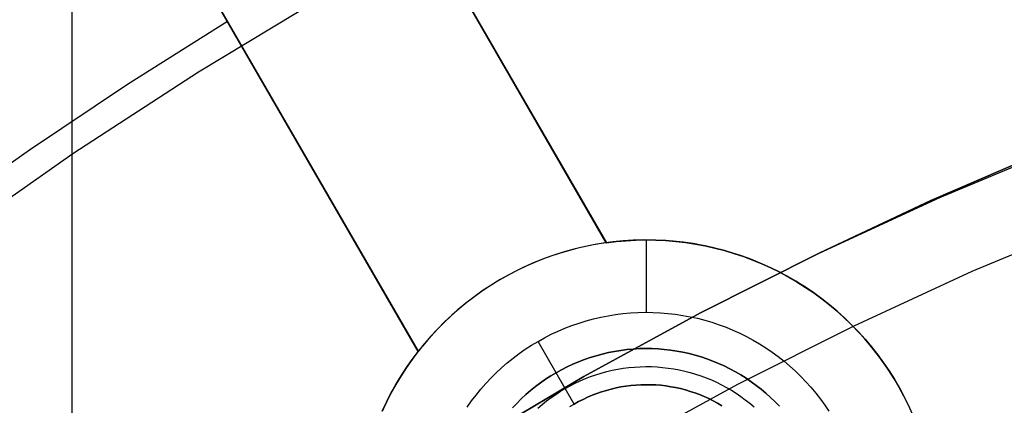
# Model space of a CAD drawing. Header units: millimetres. Extents: x -267 to 897, y -4167 to -3150.
# Tile 100 of 177: x 280 to 293, y -3471 to -3466. Entities that reach past the tile are written whole.
import ezdxf

# ---------------------------------------------------------------- set-up
doc = ezdxf.new("R2010")
doc.units = ezdxf.units.MM
doc.layers.add('1', color=7, linetype='Continuous')
doc.layers.add('BLANCO METALICO', color=7, linetype='Continuous', true_color=0xededed)

msp = doc.modelspace()

# ---------------------------------------------------------------- linework, layer by layer
at = {"layer": '1', "color": 250, "true_color": 0x111111}
for p, q in [((280.284, -3461.07, 81.1), (280.284, -3475.568, 81.1)), ((292.269, -3468.247, 81.1), (293.961, -3467.538, 81.1)), ((292.144, -3468.287, 81.1), (293.709, -3467.611, 81.1)), ((293.709, -3467.611, 81.1), (292.144, -3468.287, 81.1)), ((290.602, -3469.015, 81.1), (292.269, -3468.247, 81.1)), ((290.602, -3469.015, 81.1), (292.144, -3468.287, 81.1)), ((292.144, -3468.287, 81.1), (290.602, -3469.015, 81.1)), ((288.964, -3469.839, 81.1), (290.602, -3469.015, 81.1)), ((290.602, -3469.015, 81.1), (288.964, -3469.839, 81.1)), ((287.354, -3470.72, 81.1), (288.964, -3469.839, 81.1)), ((288.964, -3469.839, 81.1), (287.354, -3470.72, 81.1)), ((285.776, -3471.656, 81.1), (287.354, -3470.72, 81.1)), ((287.354, -3470.72, 81.1), (285.776, -3471.656, 81.1))]:
    msp.add_line(p, q, dxfattribs=at)
at = {"layer": '1', "color": 29, "true_color": 0x4d342b}
for p, q in [((282.033, -3466.507, 90.562), (283.803, -3465.438, 90.562)), ((282.033, -3466.507, 90.562), (283.803, -3465.438, 90.562)), ((280.3, -3467.637, 90.562), (282.033, -3466.507, 90.562)), ((280.3, -3467.637, 90.562), (282.033, -3466.507, 90.562)), ((278.608, -3468.826, 90.562), (280.3, -3467.637, 90.562)), ((278.608, -3468.826, 90.562), (280.3, -3467.637, 90.562))]:
    msp.add_line(p, q, dxfattribs=at)
at = {"layer": '1', "color": 7, "true_color": 0xffffff}
for p, q in [((292.717, -3469.265, 2.46), (294.374, -3468.571, 2.46)), ((291.085, -3470.017, 2.46), (292.717, -3469.265, 2.46)), ((289.48, -3470.824, 2.46), (291.085, -3470.017, 2.46)), ((287.904, -3471.686, 2.46), (289.48, -3470.824, 2.46))]:
    msp.add_line(p, q, dxfattribs=at)
at = {"layer": 'BLANCO METALICO'}
for p, q in [((279.196, -3454.203, 259.532), (287.665, -3468.871, 259.532)), ((287.664, -3468.871, 260.955), (279.196, -3454.203, 259.774)), ((276.598, -3455.702, 259.774), (285.068, -3470.371, 260.955)), ((285.067, -3470.372, 259.532), (276.598, -3455.703, 259.532)), ((287.665, -3468.871, 260.244), (282.565, -3460.037, 260.244)), ((279.967, -3461.538, 260.244), (285.067, -3470.372, 260.244)), ((281.055, -3466.678, 259.532), (282.434, -3465.809, 259.532)), ((279.701, -3467.584, 259.532), (281.055, -3466.678, 259.532)), ((278.372, -3468.526, 259.532), (279.701, -3467.584, 259.532)), ((287.401, -3468.917, 260.949), (287.27, -3468.947, 260.946)), ((287.487, -3468.9, 262.032), (287.352, -3468.928, 262.032)), ((287.532, -3468.892, 260.951), (287.401, -3468.917, 260.949)), ((287.623, -3468.877, 262.032), (287.487, -3468.9, 262.032)), ((287.664, -3468.871, 260.955), (287.532, -3468.892, 260.951)), ((287.76, -3468.859, 262.032), (287.623, -3468.877, 262.032)), ((287.8, -3468.854, 260.782), (287.664, -3468.871, 260.782)), ((287.665, -3468.871, 259.532), (287.664, -3468.871, 260.955)), ((287.665, -3468.871, 259.532), (287.801, -3468.854, 259.532)), ((287.897, -3468.845, 262.032), (287.76, -3468.859, 262.032)), ((287.937, -3468.842, 260.782), (287.8, -3468.854, 260.782)), ((287.801, -3468.854, 259.532), (287.937, -3468.842, 259.532)), ((288.035, -3468.836, 262.032), (287.897, -3468.845, 262.032)), ((287.937, -3468.842, 259.532), (288.074, -3468.835, 259.532)), ((288.074, -3468.835, 260.782), (287.937, -3468.842, 260.782)), ((288.173, -3468.832, 262.032), (288.035, -3468.836, 262.032)), ((288.074, -3468.835, 259.532), (288.211, -3468.832, 259.532)), ((288.211, -3468.832, 260.782), (288.074, -3468.835, 260.782)), ((288.311, -3468.833, 262.032), (288.173, -3468.832, 262.032)), ((288.211, -3468.832, 259.532), (288.348, -3468.834, 259.532)), ((288.348, -3468.834, 260.782), (288.211, -3468.832, 260.782)), ((288.221, -3469.832, 262.032), (288.221, -3468.832, 262.032)), ((288.449, -3468.838, 262.032), (288.311, -3468.833, 262.032)), ((288.348, -3468.834, 259.532), (288.485, -3468.841, 259.532)), ((288.485, -3468.841, 260.782), (288.348, -3468.834, 260.782)), ((288.587, -3468.849, 262.032), (288.449, -3468.838, 262.032)), ((288.485, -3468.841, 259.532), (288.622, -3468.852, 259.532)), ((288.621, -3468.852, 260.782), (288.485, -3468.841, 260.782)), ((288.724, -3468.864, 262.032), (288.587, -3468.849, 262.032)), ((288.758, -3468.868, 260.782), (288.621, -3468.852, 260.782)), ((288.622, -3468.852, 259.532), (288.758, -3468.868, 259.532)), ((288.861, -3468.883, 262.032), (288.724, -3468.864, 262.032)), ((288.758, -3468.868, 259.532), (288.894, -3468.889, 259.532)), ((288.893, -3468.889, 260.782), (288.758, -3468.868, 260.782)), ((288.997, -3468.908, 262.032), (288.861, -3468.883, 262.032)), ((289.028, -3468.914, 260.782), (288.893, -3468.889, 260.782)), ((288.894, -3468.889, 259.532), (289.028, -3468.914, 259.532)), ((289.132, -3468.937, 262.032), (288.997, -3468.908, 262.032)), ((289.028, -3468.914, 259.532), (289.162, -3468.944, 259.532)), ((289.162, -3468.944, 260.782), (289.028, -3468.914, 260.782)), ((286.953, -3469.038, 262.032), (286.822, -3469.084, 262.032)), ((287.013, -3469.019, 260.942), (286.886, -3469.061, 260.94)), ((287.084, -3468.997, 262.032), (286.953, -3469.038, 262.032)), ((287.141, -3468.98, 260.944), (287.013, -3469.019, 260.942)), ((287.217, -3468.96, 262.032), (287.084, -3468.997, 262.032)), ((287.27, -3468.947, 260.946), (287.141, -3468.98, 260.944)), ((287.352, -3468.928, 262.032), (287.217, -3468.96, 262.032)), ((287.284, -3468.943, 260.948), (287.284, -3468.943, 262.032)), ((289.266, -3468.971, 262.032), (289.132, -3468.937, 262.032)), ((289.162, -3468.944, 259.532), (289.295, -3468.979, 259.532)), ((289.294, -3468.978, 260.782), (289.162, -3468.944, 260.782)), ((289.398, -3469.009, 262.032), (289.266, -3468.971, 262.032)), ((289.426, -3469.018, 260.782), (289.294, -3468.978, 260.782)), ((289.295, -3468.979, 259.532), (289.426, -3469.018, 259.532)), ((289.53, -3469.052, 262.032), (289.398, -3469.009, 262.032)), ((289.426, -3469.018, 259.532), (289.556, -3469.061, 259.532)), ((289.556, -3469.061, 260.782), (289.426, -3469.018, 260.782)), ((289.659, -3469.099, 262.032), (289.53, -3469.052, 262.032)), ((286.567, -3469.19, 262.032), (286.443, -3469.249, 262.032)), ((286.638, -3469.159, 260.937), (286.516, -3469.214, 260.936)), ((286.694, -3469.135, 262.032), (286.567, -3469.19, 262.032)), ((286.761, -3469.108, 260.938), (286.638, -3469.159, 260.937)), ((286.822, -3469.084, 262.032), (286.694, -3469.135, 262.032)), ((286.886, -3469.061, 260.94), (286.761, -3469.108, 260.938)), ((289.556, -3469.061, 259.532), (289.685, -3469.109, 259.532)), ((289.684, -3469.109, 260.782), (289.556, -3469.061, 260.782)), ((289.787, -3469.151, 262.032), (289.659, -3469.099, 262.032)), ((289.811, -3469.161, 260.782), (289.684, -3469.109, 260.782)), ((289.685, -3469.109, 259.532), (289.812, -3469.162, 259.532)), ((289.913, -3469.207, 262.032), (289.787, -3469.151, 262.032)), ((289.936, -3469.218, 260.782), (289.811, -3469.161, 260.782)), ((289.812, -3469.162, 259.532), (289.936, -3469.218, 259.532)), ((286.32, -3469.313, 262.032), (286.2, -3469.38, 262.032)), ((286.396, -3469.273, 260.936), (286.278, -3469.336, 260.935)), ((286.443, -3469.249, 262.032), (286.32, -3469.313, 262.032)), ((286.516, -3469.214, 260.936), (286.396, -3469.273, 260.936)), ((290.037, -3469.268, 262.032), (289.913, -3469.207, 262.032)), ((289.936, -3469.218, 259.532), (290.059, -3469.279, 259.532)), ((290.059, -3469.279, 260.782), (289.936, -3469.218, 260.782)), ((290.159, -3469.333, 262.032), (290.037, -3469.268, 262.032)), ((290.059, -3469.279, 259.532), (290.18, -3469.344, 259.532)), ((290.18, -3469.344, 260.782), (290.059, -3469.279, 260.782)), ((286.082, -3469.452, 262.032), (285.966, -3469.528, 262.032)), ((286.162, -3469.402, 260.935), (286.049, -3469.473, 260.936)), ((286.2, -3469.38, 262.032), (286.082, -3469.452, 262.032)), ((286.278, -3469.336, 260.935), (286.162, -3469.402, 260.935)), ((290.279, -3469.402, 262.032), (290.159, -3469.333, 262.032)), ((290.18, -3469.344, 259.532), (290.298, -3469.413, 259.532)), ((290.298, -3469.413, 260.782), (290.18, -3469.344, 260.782)), ((290.396, -3469.475, 262.032), (290.279, -3469.402, 262.032)), ((290.298, -3469.413, 259.532), (290.414, -3469.487, 259.532)), ((290.414, -3469.486, 260.782), (290.298, -3469.413, 260.782)), ((285.938, -3469.548, 260.936), (285.83, -3469.626, 260.937)), ((285.966, -3469.528, 262.032), (285.854, -3469.608, 262.032)), ((286.049, -3469.473, 260.936), (285.938, -3469.548, 260.936)), ((290.511, -3469.552, 262.032), (290.396, -3469.475, 262.032)), ((290.527, -3469.563, 260.782), (290.414, -3469.486, 260.782)), ((290.414, -3469.487, 259.532), (290.528, -3469.564, 259.532)), ((290.623, -3469.633, 262.032), (290.511, -3469.552, 262.032)), ((290.638, -3469.644, 260.782), (290.527, -3469.563, 260.782)), ((290.528, -3469.564, 259.532), (290.638, -3469.645, 259.532)), ((285.724, -3469.707, 260.938), (285.621, -3469.793, 260.94)), ((285.744, -3469.692, 262.032), (285.637, -3469.779, 262.032)), ((285.83, -3469.626, 260.937), (285.724, -3469.707, 260.938)), ((285.854, -3469.608, 262.032), (285.744, -3469.692, 262.032)), ((290.732, -3469.718, 262.032), (290.623, -3469.633, 262.032)), ((290.746, -3469.729, 260.782), (290.638, -3469.644, 260.782)), ((290.638, -3469.645, 259.532), (290.746, -3469.729, 259.532)), ((290.838, -3469.806, 262.032), (290.732, -3469.718, 262.032)), ((290.746, -3469.729, 259.532), (290.851, -3469.818, 259.532)), ((290.851, -3469.817, 260.782), (290.746, -3469.729, 260.782)), ((285.533, -3469.87, 262.032), (285.432, -3469.965, 262.032)), ((285.621, -3469.793, 260.94), (285.521, -3469.881, 260.942)), ((285.637, -3469.779, 262.032), (285.533, -3469.87, 262.032)), ((287.689, -3469.879, 262.032), (287.791, -3469.863, 262.032)), ((287.791, -3469.863, 262.032), (287.894, -3469.85, 262.032)), ((287.894, -3469.85, 262.032), (287.997, -3469.84, 262.032)), ((287.997, -3469.84, 262.032), (288.101, -3469.834, 262.032)), ((288.101, -3469.834, 262.032), (288.204, -3469.832, 262.032)), ((288.204, -3469.832, 262.032), (288.308, -3469.833, 262.032)), ((288.308, -3469.833, 262.032), (288.411, -3469.838, 262.032)), ((288.411, -3469.838, 262.032), (288.514, -3469.846, 262.032)), ((288.514, -3469.846, 262.032), (288.617, -3469.858, 262.032)), ((288.617, -3469.858, 262.032), (288.72, -3469.874, 262.032)), ((288.72, -3469.874, 262.032), (288.821, -3469.892, 262.032)), ((290.94, -3469.898, 262.032), (290.838, -3469.806, 262.032)), ((290.952, -3469.909, 260.782), (290.851, -3469.817, 260.782)), ((290.851, -3469.818, 259.532), (290.953, -3469.91, 259.532)), ((285.424, -3469.973, 260.944), (285.33, -3470.068, 260.946)), ((285.432, -3469.965, 262.032), (285.335, -3470.063, 262.032)), ((285.521, -3469.881, 260.942), (285.424, -3469.973, 260.944)), ((287.19, -3470.015, 262.032), (287.288, -3469.981, 262.032)), ((287.288, -3469.981, 262.032), (287.387, -3469.95, 262.032)), ((287.387, -3469.95, 262.032), (287.487, -3469.923, 262.032)), ((287.487, -3469.923, 262.032), (287.587, -3469.9, 262.032)), ((287.587, -3469.9, 262.032), (287.689, -3469.879, 262.032)), ((288.821, -3469.892, 262.032), (288.923, -3469.915, 262.032)), ((288.923, -3469.915, 262.032), (289.023, -3469.941, 262.032)), ((289.023, -3469.941, 262.032), (289.122, -3469.97, 262.032)), ((289.122, -3469.97, 262.032), (289.22, -3470.003, 262.032)), ((289.22, -3470.003, 262.032), (289.317, -3470.039, 262.032)), ((291.04, -3469.994, 262.032), (290.94, -3469.898, 262.032)), ((291.051, -3470.005, 260.782), (290.952, -3469.909, 260.782)), ((290.953, -3469.91, 259.532), (291.051, -3470.005, 259.532)), ((291.136, -3470.093, 262.032), (291.04, -3469.994, 262.032)), ((291.051, -3470.005, 259.532), (291.146, -3470.104, 259.532)), ((291.146, -3470.103, 260.782), (291.051, -3470.005, 260.782)), ((285.33, -3470.068, 260.946), (285.239, -3470.166, 260.949)), ((285.335, -3470.063, 262.032), (285.241, -3470.164, 262.032)), ((286.812, -3470.184, 262.032), (286.904, -3470.136, 262.032)), ((286.904, -3470.136, 262.032), (286.998, -3470.093, 262.032)), ((286.998, -3470.093, 262.032), (287.093, -3470.052, 262.032)), ((287.093, -3470.052, 262.032), (287.19, -3470.015, 262.032)), ((289.317, -3470.039, 262.032), (289.413, -3470.079, 262.032)), ((289.413, -3470.079, 262.032), (289.507, -3470.122, 262.032)), ((289.507, -3470.122, 262.032), (289.6, -3470.168, 262.032)), ((291.229, -3470.195, 262.032), (291.136, -3470.093, 262.032)), ((291.238, -3470.205, 260.782), (291.146, -3470.103, 260.782)), ((291.146, -3470.104, 259.532), (291.238, -3470.205, 259.532)), ((285.151, -3470.268, 262.032), (285.064, -3470.376, 262.032)), ((285.152, -3470.267, 260.952), (285.068, -3470.371, 260.955)), ((285.241, -3470.164, 262.032), (285.151, -3470.268, 262.032)), ((285.239, -3470.166, 260.949), (285.152, -3470.267, 260.952)), ((286.633, -3470.287, 262.032), (286.721, -3470.234, 262.032)), ((286.721, -3470.234, 262.032), (286.812, -3470.184, 262.032)), ((287.221, -3471.1, 261.032), (286.721, -3470.234, 262.032)), ((289.6, -3470.168, 262.032), (289.691, -3470.217, 262.032)), ((289.691, -3470.217, 262.032), (289.781, -3470.269, 262.032)), ((289.781, -3470.269, 262.032), (289.868, -3470.324, 262.032)), ((291.318, -3470.3, 262.032), (291.229, -3470.195, 262.032)), ((291.238, -3470.205, 259.532), (291.326, -3470.31, 259.532)), ((291.326, -3470.31, 260.782), (291.238, -3470.205, 260.782)), ((285.064, -3470.376, 262.032), (284.981, -3470.486, 262.032)), ((284.984, -3470.482, 259.532), (285.067, -3470.372, 259.532)), ((285.068, -3470.371, 260.782), (284.985, -3470.482, 260.782)), ((285.068, -3470.371, 260.955), (285.067, -3470.372, 259.532)), ((286.378, -3470.465, 262.032), (286.461, -3470.403, 262.032)), ((286.461, -3470.403, 262.032), (286.546, -3470.343, 262.032)), ((286.546, -3470.343, 262.032), (286.633, -3470.287, 262.032)), ((287.526, -3470.431, 256.532), (287.609, -3470.408, 256.532)), ((287.609, -3470.408, 261.532), (287.526, -3470.431, 261.532)), ((287.609, -3470.408, 256.532), (287.693, -3470.388, 256.532)), ((287.693, -3470.388, 261.532), (287.609, -3470.408, 261.532)), ((287.693, -3470.388, 256.532), (287.778, -3470.372, 256.532)), ((287.778, -3470.372, 261.532), (287.693, -3470.388, 261.532)), ((287.778, -3470.372, 256.532), (287.863, -3470.358, 256.532)), ((287.863, -3470.358, 261.532), (287.778, -3470.372, 261.532)), ((287.863, -3470.358, 256.532), (287.949, -3470.347, 256.532)), ((287.949, -3470.347, 261.532), (287.863, -3470.358, 261.532)), ((287.949, -3470.347, 256.532), (288.035, -3470.339, 256.532)), ((288.035, -3470.339, 261.532), (287.949, -3470.347, 261.532)), ((288.035, -3470.339, 256.532), (288.121, -3470.334, 256.532)), ((288.121, -3470.334, 261.532), (288.035, -3470.339, 261.532)), ((288.121, -3470.334, 256.532), (288.207, -3470.332, 256.532)), ((288.207, -3470.332, 261.532), (288.121, -3470.334, 261.532)), ((288.207, -3470.332, 256.532), (288.293, -3470.333, 256.532)), ((288.293, -3470.333, 261.532), (288.207, -3470.332, 261.532)), ((288.293, -3470.333, 256.532), (288.379, -3470.337, 256.532)), ((288.379, -3470.337, 261.532), (288.293, -3470.333, 261.532)), ((288.379, -3470.337, 256.532), (288.465, -3470.344, 256.532)), ((288.465, -3470.344, 261.532), (288.379, -3470.337, 261.532)), ((288.465, -3470.344, 256.532), (288.551, -3470.354, 256.532)), ((288.551, -3470.354, 261.532), (288.465, -3470.344, 261.532)), ((288.551, -3470.354, 256.532), (288.637, -3470.367, 256.532)), ((288.637, -3470.367, 261.532), (288.551, -3470.354, 261.532)), ((288.637, -3470.367, 256.532), (288.721, -3470.382, 256.532)), ((288.721, -3470.382, 261.532), (288.637, -3470.367, 261.532)), ((288.721, -3470.382, 256.532), (288.806, -3470.401, 256.532)), ((288.806, -3470.401, 261.532), (288.721, -3470.382, 261.532)), ((288.806, -3470.401, 256.532), (288.889, -3470.423, 256.532)), ((288.889, -3470.423, 261.532), (288.806, -3470.401, 261.532)), ((289.868, -3470.324, 262.032), (289.954, -3470.383, 262.032)), ((289.954, -3470.383, 262.032), (290.037, -3470.444, 262.032)), ((291.404, -3470.409, 262.032), (291.318, -3470.3, 262.032)), ((291.326, -3470.31, 259.532), (291.411, -3470.418, 259.532)), ((291.411, -3470.418, 260.782), (291.326, -3470.31, 260.782)), ((291.486, -3470.52, 262.032), (291.404, -3470.409, 262.032)), ((284.981, -3470.486, 262.032), (284.902, -3470.599, 262.032)), ((284.905, -3470.596, 259.532), (284.984, -3470.482, 259.532)), ((284.985, -3470.482, 260.782), (284.905, -3470.595, 260.782)), ((286.219, -3470.598, 262.032), (286.297, -3470.53, 262.032)), ((286.297, -3470.53, 262.032), (286.378, -3470.465, 262.032)), ((287.124, -3470.586, 256.532), (287.202, -3470.549, 256.532)), ((287.202, -3470.549, 261.532), (287.124, -3470.586, 261.532)), ((287.202, -3470.549, 256.532), (287.281, -3470.515, 256.532)), ((287.281, -3470.515, 261.532), (287.202, -3470.549, 261.532)), ((287.281, -3470.515, 256.532), (287.362, -3470.484, 256.532)), ((287.362, -3470.484, 261.532), (287.281, -3470.515, 261.532)), ((287.362, -3470.484, 256.532), (287.443, -3470.456, 256.532)), ((287.443, -3470.456, 261.532), (287.362, -3470.484, 261.532)), ((287.443, -3470.456, 256.532), (287.526, -3470.431, 256.532)), ((287.526, -3470.431, 261.532), (287.443, -3470.456, 261.532)), ((288.889, -3470.423, 256.532), (288.972, -3470.447, 256.532)), ((288.972, -3470.447, 261.532), (288.889, -3470.423, 261.532)), ((288.972, -3470.447, 256.532), (289.054, -3470.475, 256.532)), ((289.054, -3470.475, 261.532), (288.972, -3470.447, 261.532)), ((289.054, -3470.475, 256.532), (289.135, -3470.505, 256.532)), ((289.135, -3470.505, 261.532), (289.054, -3470.475, 261.532)), ((289.135, -3470.505, 256.532), (289.214, -3470.538, 256.532)), ((289.214, -3470.538, 261.532), (289.135, -3470.505, 261.532)), ((289.214, -3470.538, 256.532), (289.293, -3470.573, 256.532)), ((289.293, -3470.573, 261.532), (289.214, -3470.538, 261.532)), ((290.037, -3470.444, 262.032), (290.119, -3470.508, 262.032)), ((290.119, -3470.508, 262.032), (290.198, -3470.575, 262.032)), ((291.411, -3470.418, 259.532), (291.492, -3470.529, 259.532)), ((291.492, -3470.529, 260.782), (291.411, -3470.418, 260.782)), ((291.564, -3470.634, 262.032), (291.486, -3470.52, 262.032)), ((291.492, -3470.529, 259.532), (291.569, -3470.642, 259.532)), ((291.569, -3470.642, 260.782), (291.492, -3470.529, 260.782)), ((284.902, -3470.599, 262.032), (284.827, -3470.715, 262.032)), ((284.905, -3470.595, 260.782), (284.83, -3470.711, 260.782)), ((284.83, -3470.712, 259.532), (284.905, -3470.596, 259.532)), ((286.07, -3470.741, 262.032), (286.143, -3470.668, 262.032)), ((286.143, -3470.668, 262.032), (286.219, -3470.598, 262.032)), ((286.897, -3470.711, 256.532), (286.971, -3470.667, 256.532)), ((286.971, -3470.667, 261.532), (286.897, -3470.711, 261.532)), ((286.971, -3470.667, 256.532), (287.047, -3470.625, 256.532)), ((287.047, -3470.625, 261.532), (286.971, -3470.667, 261.532)), ((287.221, -3471.1, 257.032), (286.971, -3470.667, 256.532)), ((287.047, -3470.625, 256.532), (287.124, -3470.586, 256.532)), ((287.124, -3470.586, 261.532), (287.047, -3470.625, 261.532)), ((287.521, -3470.694, 256.782), (287.595, -3470.671, 256.782)), ((287.595, -3470.671, 256.782), (287.67, -3470.65, 256.782)), ((287.67, -3470.65, 256.782), (287.746, -3470.633, 256.782)), ((287.746, -3470.633, 256.782), (287.822, -3470.618, 256.782)), ((287.822, -3470.618, 256.782), (287.899, -3470.605, 256.782)), ((287.899, -3470.605, 256.782), (287.976, -3470.595, 256.782)), ((287.976, -3470.595, 256.782), (288.053, -3470.588, 256.782)), ((288.053, -3470.588, 256.782), (288.131, -3470.584, 256.782)), ((288.131, -3470.584, 256.782), (288.208, -3470.582, 256.782)), ((288.208, -3470.582, 256.782), (288.286, -3470.583, 256.782)), ((288.286, -3470.583, 256.782), (288.364, -3470.586, 256.782)), ((288.364, -3470.586, 256.782), (288.441, -3470.593, 256.782)), ((288.441, -3470.593, 256.782), (288.518, -3470.602, 256.782)), ((288.518, -3470.602, 256.782), (288.595, -3470.613, 256.782)), ((288.595, -3470.613, 256.782), (288.671, -3470.627, 256.782)), ((288.671, -3470.627, 256.782), (288.747, -3470.644, 256.782)), ((288.747, -3470.644, 256.782), (288.822, -3470.664, 256.782)), ((288.822, -3470.664, 256.782), (288.897, -3470.686, 256.782)), ((288.897, -3470.686, 256.782), (288.971, -3470.71, 256.782)), ((289.293, -3470.573, 256.532), (289.37, -3470.612, 256.532)), ((289.37, -3470.612, 261.532), (289.293, -3470.573, 261.532)), ((289.37, -3470.612, 256.532), (289.446, -3470.653, 256.532)), ((289.446, -3470.653, 261.532), (289.37, -3470.612, 261.532)), ((289.446, -3470.653, 256.532), (289.521, -3470.696, 256.532)), ((289.521, -3470.696, 261.532), (289.446, -3470.653, 261.532)), ((290.198, -3470.575, 262.032), (290.274, -3470.644, 262.032)), ((290.274, -3470.644, 262.032), (290.349, -3470.717, 262.032)), ((291.637, -3470.751, 262.032), (291.564, -3470.634, 262.032)), ((291.569, -3470.642, 259.532), (291.642, -3470.758, 259.532)), ((291.642, -3470.758, 260.782), (291.569, -3470.642, 260.782)), ((284.827, -3470.715, 262.032), (284.756, -3470.834, 262.032)), ((284.758, -3470.83, 259.532), (284.83, -3470.712, 259.532)), ((284.83, -3470.711, 260.782), (284.759, -3470.83, 260.782)), ((285.931, -3470.895, 262.032), (285.999, -3470.817, 262.032)), ((285.999, -3470.817, 262.032), (286.07, -3470.741, 262.032)), ((286.685, -3470.859, 256.532), (286.754, -3470.808, 256.532)), ((286.754, -3470.808, 261.532), (286.685, -3470.859, 261.532)), ((286.754, -3470.808, 256.532), (286.825, -3470.758, 256.532)), ((286.825, -3470.758, 261.532), (286.754, -3470.808, 261.532)), ((286.825, -3470.758, 256.532), (286.897, -3470.711, 256.532)), ((286.897, -3470.711, 261.532), (286.825, -3470.758, 261.532)), ((287.164, -3470.846, 256.782), (287.233, -3470.81, 256.782)), ((287.233, -3470.81, 256.782), (287.304, -3470.777, 256.782)), ((287.304, -3470.777, 256.782), (287.375, -3470.747, 256.782)), ((287.375, -3470.747, 256.782), (287.448, -3470.719, 256.782)), ((287.448, -3470.719, 256.782), (287.521, -3470.694, 256.782)), ((288.971, -3470.71, 256.782), (289.043, -3470.737, 256.782)), ((289.043, -3470.737, 256.782), (289.115, -3470.767, 256.782)), ((289.115, -3470.767, 256.782), (289.186, -3470.799, 256.782)), ((289.186, -3470.799, 256.782), (289.255, -3470.834, 256.782)), ((289.521, -3470.696, 256.532), (289.594, -3470.742, 256.532)), ((289.594, -3470.742, 261.532), (289.521, -3470.696, 261.532)), ((289.594, -3470.742, 256.532), (289.665, -3470.791, 256.532)), ((289.665, -3470.791, 261.532), (289.594, -3470.742, 261.532)), ((289.665, -3470.791, 256.532), (289.735, -3470.842, 256.532)), ((289.735, -3470.842, 261.532), (289.665, -3470.791, 261.532)), ((290.349, -3470.717, 262.032), (290.42, -3470.791, 262.032)), ((290.42, -3470.791, 262.032), (290.49, -3470.868, 262.032)), ((291.707, -3470.87, 262.032), (291.637, -3470.751, 262.032)), ((291.642, -3470.758, 259.532), (291.711, -3470.877, 259.532)), ((291.711, -3470.877, 260.782), (291.642, -3470.758, 260.782)), ((284.689, -3470.955, 262.032), (284.627, -3471.078, 262.032)), ((284.691, -3470.95, 260.782), (284.628, -3471.074, 260.782)), ((284.628, -3471.074, 259.532), (284.691, -3470.951, 259.532)), ((284.756, -3470.834, 262.032), (284.689, -3470.955, 262.032)), ((284.691, -3470.951, 259.532), (284.758, -3470.83, 259.532)), ((284.759, -3470.83, 260.782), (284.691, -3470.95, 260.782)), ((285.865, -3470.975, 262.032), (285.931, -3470.895, 262.032)), ((286.553, -3470.97, 256.532), (286.618, -3470.914, 256.532)), ((286.618, -3470.914, 261.532), (286.553, -3470.97, 261.532)), ((286.618, -3470.914, 256.532), (286.685, -3470.859, 256.532)), ((286.685, -3470.859, 261.532), (286.618, -3470.914, 261.532)), ((286.965, -3470.966, 256.782), (287.03, -3470.923, 256.782)), ((287.03, -3470.923, 256.782), (287.096, -3470.883, 256.782)), ((287.096, -3470.883, 256.782), (287.164, -3470.846, 256.782)), ((287.534, -3470.954, 261.032), (287.469, -3470.979, 261.032)), ((287.469, -3470.979, 257.032), (287.534, -3470.954, 257.032)), ((287.599, -3470.931, 261.032), (287.534, -3470.954, 261.032)), ((287.534, -3470.954, 257.032), (287.599, -3470.931, 257.032)), ((287.665, -3470.911, 261.032), (287.599, -3470.931, 261.032)), ((287.599, -3470.931, 257.032), (287.665, -3470.911, 257.032)), ((287.732, -3470.893, 261.032), (287.665, -3470.911, 261.032)), ((287.665, -3470.911, 257.032), (287.732, -3470.893, 257.032)), ((287.799, -3470.877, 261.032), (287.732, -3470.893, 261.032)), ((287.732, -3470.893, 257.032), (287.799, -3470.877, 257.032)), ((287.866, -3470.864, 261.032), (287.799, -3470.877, 261.032)), ((287.799, -3470.877, 257.032), (287.866, -3470.864, 257.032)), ((287.935, -3470.853, 261.032), (287.866, -3470.864, 261.032)), ((287.866, -3470.864, 257.032), (287.935, -3470.853, 257.032)), ((288.003, -3470.844, 261.032), (287.935, -3470.853, 261.032)), ((287.935, -3470.853, 257.032), (288.003, -3470.844, 257.032)), ((288.072, -3470.837, 261.032), (288.003, -3470.844, 261.032)), ((288.003, -3470.844, 257.032), (288.072, -3470.837, 257.032)), ((288.141, -3470.833, 261.032), (288.072, -3470.837, 261.032)), ((288.072, -3470.837, 257.032), (288.141, -3470.833, 257.032)), ((288.21, -3470.832, 261.032), (288.141, -3470.833, 261.032)), ((288.141, -3470.833, 257.032), (288.21, -3470.832, 257.032)), ((288.279, -3470.833, 261.032), (288.21, -3470.832, 261.032)), ((288.21, -3470.832, 257.032), (288.279, -3470.833, 257.032)), ((288.348, -3470.836, 261.032), (288.279, -3470.833, 261.032)), ((288.279, -3470.833, 257.032), (288.348, -3470.836, 257.032)), ((288.417, -3470.841, 261.032), (288.348, -3470.836, 261.032)), ((288.348, -3470.836, 257.032), (288.417, -3470.841, 257.032)), ((288.485, -3470.849, 261.032), (288.417, -3470.841, 261.032)), ((288.417, -3470.841, 257.032), (288.485, -3470.849, 257.032)), ((288.554, -3470.86, 261.032), (288.485, -3470.849, 261.032)), ((288.485, -3470.849, 257.032), (288.554, -3470.86, 257.032)), ((288.621, -3470.872, 261.032), (288.554, -3470.86, 261.032)), ((288.554, -3470.86, 257.032), (288.621, -3470.872, 257.032)), ((288.689, -3470.887, 261.032), (288.621, -3470.872, 261.032)), ((288.621, -3470.872, 257.032), (288.689, -3470.887, 257.032)), ((288.756, -3470.905, 261.032), (288.689, -3470.887, 261.032)), ((288.689, -3470.887, 257.032), (288.756, -3470.905, 257.032)), ((288.822, -3470.924, 261.032), (288.756, -3470.905, 261.032)), ((288.756, -3470.905, 257.032), (288.822, -3470.924, 257.032)), ((288.887, -3470.946, 261.032), (288.822, -3470.924, 261.032)), ((288.822, -3470.924, 257.032), (288.887, -3470.946, 257.032)), ((288.952, -3470.97, 261.032), (288.887, -3470.946, 261.032)), ((288.887, -3470.946, 257.032), (288.952, -3470.97, 257.032)), ((289.255, -3470.834, 256.782), (289.324, -3470.87, 256.782)), ((289.324, -3470.87, 256.782), (289.391, -3470.91, 256.782)), ((289.391, -3470.91, 256.782), (289.457, -3470.951, 256.782)), ((289.457, -3470.951, 256.782), (289.521, -3470.995, 256.782)), ((289.735, -3470.842, 256.532), (289.802, -3470.895, 256.532)), ((289.802, -3470.895, 261.532), (289.735, -3470.842, 261.532)), ((289.802, -3470.895, 256.532), (289.868, -3470.951, 256.532)), ((289.868, -3470.951, 261.532), (289.802, -3470.895, 261.532)), ((289.868, -3470.951, 256.532), (289.932, -3471.009, 256.532)), ((289.932, -3471.009, 261.532), (289.868, -3470.951, 261.532)), ((290.49, -3470.868, 262.032), (290.556, -3470.948, 262.032)), ((290.556, -3470.948, 262.032), (290.62, -3471.03, 262.032)), ((291.773, -3470.991, 262.032), (291.707, -3470.87, 262.032)), ((291.711, -3470.877, 259.532), (291.776, -3470.998, 259.532)), ((291.776, -3470.997, 260.782), (291.711, -3470.877, 260.782)), ((284.627, -3471.078, 262.032), (284.568, -3471.203, 262.032)), ((284.57, -3471.199, 259.532), (284.628, -3471.074, 259.532)), ((284.628, -3471.074, 260.782), (284.57, -3471.199, 260.782)), ((285.743, -3471.142, 262.032), (285.802, -3471.057, 262.032)), ((285.802, -3471.057, 262.032), (285.865, -3470.975, 262.032)), ((286.369, -3471.153, 256.532), (286.428, -3471.09, 256.532)), ((286.428, -3471.09, 261.532), (286.369, -3471.153, 261.532)), ((286.428, -3471.09, 256.532), (286.49, -3471.029, 256.532)), ((286.49, -3471.029, 261.532), (286.428, -3471.09, 261.532)), ((286.49, -3471.029, 256.532), (286.553, -3470.97, 256.532)), ((286.553, -3470.97, 261.532), (286.49, -3471.029, 261.532)), ((286.778, -3471.105, 256.782), (286.839, -3471.057, 256.782)), ((286.839, -3471.057, 256.782), (286.901, -3471.01, 256.782)), ((286.901, -3471.01, 256.782), (286.965, -3470.966, 256.782)), ((287.282, -3471.066, 261.032), (287.221, -3471.1, 261.032)), ((287.221, -3471.1, 257.032), (287.282, -3471.066, 257.032)), ((287.343, -3471.035, 261.032), (287.282, -3471.066, 261.032)), ((287.282, -3471.066, 257.032), (287.343, -3471.035, 257.032)), ((287.406, -3471.006, 261.032), (287.343, -3471.035, 261.032)), ((287.343, -3471.035, 257.032), (287.406, -3471.006, 257.032)), ((287.469, -3470.979, 261.032), (287.406, -3471.006, 261.032)), ((287.406, -3471.006, 257.032), (287.469, -3470.979, 257.032)), ((289.016, -3470.996, 261.032), (288.952, -3470.97, 261.032)), ((288.952, -3470.97, 257.032), (289.016, -3470.996, 257.032)), ((289.079, -3471.025, 261.032), (289.016, -3470.996, 261.032)), ((289.016, -3470.996, 257.032), (289.079, -3471.025, 257.032)), ((289.141, -3471.056, 261.032), (289.079, -3471.025, 261.032)), ((289.079, -3471.025, 257.032), (289.141, -3471.056, 257.032)), ((289.201, -3471.088, 261.032), (289.141, -3471.056, 261.032)), ((289.141, -3471.056, 257.032), (289.201, -3471.088, 257.032)), ((289.261, -3471.123, 261.032), (289.201, -3471.088, 261.032)), ((289.201, -3471.088, 257.032), (289.261, -3471.123, 257.032)), ((289.521, -3470.995, 256.782), (289.583, -3471.041, 256.782)), ((289.583, -3471.041, 256.782), (289.644, -3471.089, 256.782)), ((289.644, -3471.089, 256.782), (289.704, -3471.139, 256.782)), ((289.932, -3471.009, 256.532), (289.994, -3471.069, 256.532)), ((289.994, -3471.069, 261.532), (289.932, -3471.009, 261.532)), ((289.994, -3471.069, 256.532), (290.054, -3471.131, 256.532)), ((290.054, -3471.131, 261.532), (289.994, -3471.069, 261.532)), ((290.62, -3471.03, 262.032), (290.68, -3471.113, 262.032)), ((291.834, -3471.115, 262.032), (291.773, -3470.991, 262.032)), ((291.837, -3471.12, 260.782), (291.776, -3470.997, 260.782)), ((291.776, -3470.998, 259.532), (291.837, -3471.12, 259.532)), ((286.72, -3471.156, 256.782), (286.778, -3471.105, 256.782)), ((287.162, -3471.135, 261.032), (287.221, -3471.1, 261.032)), ((287.162, -3471.135, 257.032), (287.221, -3471.1, 257.032)), ((287.221, -3471.1, 261.032), (287.221, -3471.1, 257.032)), ((290.68, -3471.113, 262.032), (290.738, -3471.199, 262.032)), ((291.891, -3471.241, 262.032), (291.834, -3471.115, 262.032))]:
    msp.add_line(p, q, dxfattribs=at)

doc.saveas('drawing.dxf')
